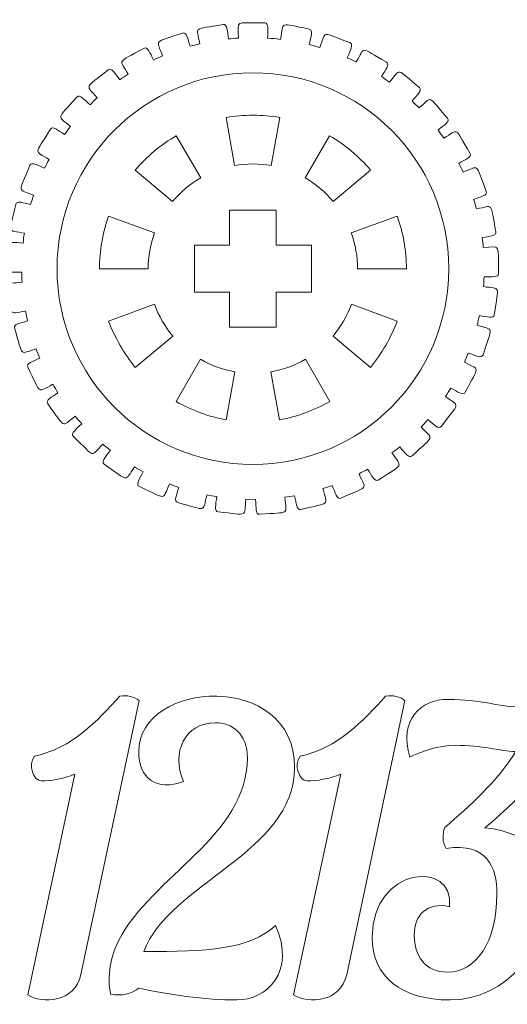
# Model space of a CAD drawing. Header units: millimetres. Extents: x -1094 to 1155, y -1556 to 1707.
# Tile 131 of 149: x 586 to 627, y 980 to 1064. Entities that reach past the tile are written whole.
import ezdxf

# ---------------------------------------------------------------- set-up
doc = ezdxf.new("R2010")
doc.units = ezdxf.units.MM
doc.header["$MEASUREMENT"] = 0
doc.layers.add('Layer 1', color=7, linetype='Continuous')

msp = doc.modelspace()

# ---------------------------------------------------------------- linework, layer by layer
at = {"layer": 'Layer 1', "color": 250, "lineweight": 9}
for points, knots in [([(606.4618, 1063.7722), (606.8318, 1063.7722), (606.7118, 1063.1622), (606.7118, 1062.4722), (606.7118, 1062.4722), (607.0818, 1062.4522), (607.4518, 1062.4222), (607.8118, 1062.3722), (607.8118, 1062.3722), (608.1118, 1063.9622), (607.6318, 1063.7522), (610.2718, 1063.2522), (610.2718, 1063.2522), (610.6418, 1063.1822), (610.4018, 1062.6022), (610.2718, 1061.9222), (610.2718, 1061.9222), (610.5818, 1061.8522), (610.8818, 1061.7622), (611.1818, 1061.6722), (611.1818, 1061.6722), (611.7318, 1063.1422), (611.2318, 1063.0222), (613.7418, 1062.0922), (613.7418, 1062.0922), (614.0918, 1061.9522), (613.7618, 1061.4322), (613.5218, 1060.8022), (613.5218, 1060.8022), (613.7818, 1060.6822), (614.0318, 1060.5622), (614.2818, 1060.4422), (614.2818, 1060.4422), (615.0718, 1061.7922), (614.5618, 1061.7622), (616.8718, 1060.4122), (616.8718, 1060.4122), (617.1918, 1060.2322), (616.7818, 1059.7722), (616.4418, 1059.1822), (616.4418, 1059.1822), (616.6818, 1059.0322), (616.9118, 1058.8722), (617.1318, 1058.7022), (617.1318, 1058.7022), (618.1318, 1059.9022), (617.6318, 1059.9522), (619.6818, 1058.2422), (619.6818, 1058.2422), (619.9618, 1058.0022), (619.4818, 1057.6222), (619.0518, 1057.1022), (619.0518, 1057.1022), (619.2618, 1056.9122), (619.4618, 1056.7122), (619.6518, 1056.5122), (619.6518, 1056.5122), (620.8318, 1057.5122), (620.3418, 1057.6522), (622.0818, 1055.6222), (622.0818, 1055.6222), (622.3218, 1055.3322), (621.7918, 1055.0422), (621.2818, 1054.6122), (621.2818, 1054.6122), (621.4418, 1054.3822), (621.6118, 1054.1522), (621.7718, 1053.9222), (621.7718, 1053.9222), (623.0918, 1054.7122), (622.6418, 1054.9322), (624.0018, 1052.6322), (624.0018, 1052.6322), (624.1918, 1052.3122), (623.6218, 1052.1122), (623.0518, 1051.7722), (623.0518, 1051.7722), (623.1818, 1051.5222), (623.3018, 1051.2722), (623.4218, 1051.0222), (623.4218, 1051.0222), (624.8518, 1051.5622), (624.4418, 1051.8622), (625.4018, 1049.3622), (625.4018, 1049.3622), (625.5318, 1049.0222), (624.9418, 1048.9222), (624.3218, 1048.6822), (624.3218, 1048.6822), (624.4018, 1048.4122), (624.4818, 1048.1422), (624.5618, 1047.8722), (624.5618, 1047.8722), (626.0518, 1048.1722), (625.7018, 1048.5322), (626.2218, 1045.9122), (626.2218, 1045.9122), (626.2918, 1045.5422), (625.6918, 1045.5522), (625.0518, 1045.4222), (625.0518, 1045.4222), (625.0818, 1045.1422), (625.1218, 1044.8622), (625.1418, 1044.5822), (625.1418, 1044.5822), (626.6618, 1044.6222), (626.3818, 1045.0322), (626.4518, 1042.3622), (626.4518, 1042.3622), (626.4618, 1041.9922), (625.8718, 1042.0922), (625.2118, 1042.0822), (625.2118, 1042.0822), (625.2018, 1041.7922), (625.1918, 1041.5122), (625.1618, 1041.2322), (625.1618, 1041.2322), (626.6718, 1041.0222), (626.4618, 1041.4722), (626.0818, 1038.8322), (626.0818, 1038.8322), (626.0318, 1038.4622), (625.4618, 1038.6622), (624.8118, 1038.7622), (624.8118, 1038.7622), (624.7518, 1038.4822), (624.6918, 1038.2022), (624.6218, 1037.9322), (624.6218, 1037.9322), (626.0718, 1037.4622), (625.9418, 1037.9522), (625.1218, 1035.4122), (625.1218, 1035.4122), (625.0118, 1035.0522), (624.4818, 1035.3522), (623.8618, 1035.5522), (623.8618, 1035.5522), (623.7518, 1035.2922), (623.6418, 1035.0322), (623.5318, 1034.7722), (623.5318, 1034.7722), (624.8818, 1034.0622), (624.8318, 1034.5622), (623.6018, 1032.2022), (623.6018, 1032.2022), (623.4318, 1031.8722), (622.9618, 1032.2522), (622.3718, 1032.5622), (622.3718, 1032.5622), (622.2218, 1032.3122), (622.0718, 1032.0822), (621.9118, 1031.8422), (621.9118, 1031.8422), (623.1418, 1030.9122), (623.1718, 1031.4222), (621.5618, 1029.2922), (621.5618, 1029.2922), (621.3318, 1028.9922), (620.9318, 1029.4522), (620.4018, 1029.8622), (620.4018, 1029.8622), (620.2118, 1029.6422), (620.0218, 1029.4422), (619.8318, 1029.2322), (619.8318, 1029.2322), (620.8918, 1028.1022), (621.0118, 1028.5922), (619.0618, 1026.7722), (619.0618, 1026.7722), (618.7818, 1026.5122), (618.4618, 1027.0322), (618.0018, 1027.5322), (618.0018, 1027.5322), (617.7918, 1027.3522), (617.5718, 1027.1822), (617.3418, 1027.0122), (617.3418, 1027.0122), (618.2018, 1025.7122), (618.4018, 1026.1722), (616.1718, 1024.7022), (616.1718, 1024.7022), (615.8618, 1024.5022), (615.6318, 1025.0722), (615.2518, 1025.6322), (615.2518, 1025.6322), (615.0118, 1025.4922), (614.7618, 1025.3622), (614.5218, 1025.2322), (614.5218, 1025.2322), (615.1418, 1023.8022), (615.4218, 1024.2322), (612.9718, 1023.1522), (612.9718, 1023.1522), (612.6318, 1023.0022), (612.5018, 1023.6122), (612.2318, 1024.2322), (612.2318, 1024.2322), (611.9618, 1024.1322), (611.7018, 1024.0422), (611.4318, 1023.9622), (611.4318, 1023.9622), (611.8118, 1022.4422), (612.1518, 1022.8222), (609.5618, 1022.1722), (609.5618, 1022.1722), (609.2018, 1022.0822), (609.1718, 1022.7022), (609.0118, 1023.3622), (609.0118, 1023.3622), (608.7318, 1023.3122), (608.4618, 1023.2622), (608.1818, 1023.2222), (608.1818, 1023.2222), (608.3018, 1021.6622), (608.7018, 1021.9722), (606.0318, 1021.7722), (606.0318, 1021.7722), (605.6618, 1021.7422), (605.7418, 1022.3622), (605.6818, 1023.0422), (605.6818, 1023.0422), (605.6818, 1023.0422), (604.8518, 1023.0522), (604.8518, 1023.0522), (604.8518, 1023.0522), (604.7018, 1021.4822), (605.1518, 1021.7222), (602.4918, 1021.9722), (602.4918, 1021.9722), (602.1118, 1022.0122), (602.2918, 1022.6022), (602.3618, 1023.2822), (602.3618, 1023.2822), (602.0818, 1023.3222), (601.8018, 1023.3722), (601.5318, 1023.4322), (601.5318, 1023.4322), (601.1218, 1021.9122), (601.6118, 1022.0822), (599.0318, 1022.7722), (599.0318, 1022.7722), (598.6618, 1022.8722), (598.9418, 1023.4222), (599.1218, 1024.0722), (599.1218, 1024.0722), (598.8518, 1024.1622), (598.5918, 1024.2622), (598.3318, 1024.3622), (598.3318, 1024.3622), (597.6718, 1022.9422), (598.1818, 1023.0222), (595.7518, 1024.1422), (595.7518, 1024.1422), (595.4118, 1024.3022), (595.7718, 1024.7922), (596.0618, 1025.4122), (596.0618, 1025.4122), (595.8118, 1025.5422), (595.5718, 1025.6822), (595.3318, 1025.8222), (595.3318, 1025.8222), (594.4418, 1024.5422), (594.9518, 1024.5322), (592.7518, 1026.0422), (592.7518, 1026.0422), (592.4418, 1026.2622), (592.8818, 1026.6822), (593.2718, 1027.2422), (593.2718, 1027.2422), (593.0518, 1027.4122), (592.8318, 1027.5922), (592.6218, 1027.7722), (592.6218, 1027.7722), (591.5318, 1026.6522), (592.0318, 1026.5622), (590.1118, 1028.4322), (590.1118, 1028.4322), (589.8518, 1028.6922), (590.3518, 1029.0322), (590.8218, 1029.5122), (590.8218, 1029.5122), (590.6318, 1029.7222), (590.4518, 1029.9322), (590.2718, 1030.1522), (590.2718, 1030.1522), (589.0218, 1029.2322), (589.4918, 1029.0622), (587.9218, 1031.2222), (587.9218, 1031.2222), (587.7018, 1031.5222), (588.2518, 1031.7722), (588.7918, 1032.1622), (588.7918, 1032.1622), (588.6418, 1032.4022), (588.4918, 1032.6422), (588.3518, 1032.8822), (588.3518, 1032.8822), (586.9718, 1032.2022), (587.4118, 1031.9522), (586.2218, 1034.3422), (586.2218, 1034.3422), (586.0618, 1034.6722), (586.6418, 1034.8322), (587.2318, 1035.1222), (587.2318, 1035.1222), (587.1218, 1035.3822), (587.0218, 1035.6422), (586.9218, 1035.9122), (586.9218, 1035.9122), (585.4618, 1035.4722), (585.8418, 1035.1422), (585.0818, 1037.7022), (585.0818, 1037.7022), (584.9718, 1038.0622), (585.5718, 1038.1122), (586.2018, 1038.3022), (586.2018, 1038.3022), (586.1418, 1038.5822), (586.0818, 1038.8522), (586.0318, 1039.1322), (586.0318, 1039.1322), (584.5118, 1038.9422), (584.8418, 1038.5622), (584.5118, 1041.2122), (584.5118, 1041.2122), (584.4718, 1041.5822), (585.0718, 1041.5322), (585.7218, 1041.6122), (585.7218, 1041.6122), (585.7118, 1041.8922), (585.7018, 1042.1722), (585.6918, 1042.4622), (585.6918, 1042.4622), (584.1718, 1042.5322), (584.4218, 1042.1022), (584.5518, 1044.7622), (584.5518, 1044.7622), (584.5718, 1045.1322), (585.1518, 1044.9922), (585.8118, 1044.9622), (585.8118, 1044.9622), (585.8418, 1045.2422), (585.8718, 1045.5222), (585.9218, 1045.7922), (585.9218, 1045.7922), (584.4318, 1046.1222), (584.6118, 1045.6522), (585.1818, 1048.2622), (585.1818, 1048.2622), (585.2618, 1048.6222), (585.8118, 1048.3822), (586.4518, 1048.2422), (586.4518, 1048.2422), (586.5318, 1048.5122), (586.6218, 1048.7822), (586.7118, 1049.0422), (586.7118, 1049.0422), (585.2918, 1049.6222), (585.3918, 1049.1322), (586.4018, 1051.6022), (586.4018, 1051.6022), (586.5418, 1051.9422), (587.0418, 1051.6122), (587.6518, 1051.3622), (587.6518, 1051.3622), (587.7718, 1051.6122), (587.9018, 1051.8622), (588.0418, 1052.1122), (588.0418, 1052.1122), (586.7318, 1052.9222), (586.7518, 1052.4222), (588.1518, 1054.6922), (588.1518, 1054.6922), (588.3518, 1055.0022), (588.7918, 1054.5922), (589.3618, 1054.2322), (589.3618, 1054.2322), (589.5218, 1054.4622), (589.6918, 1054.6922), (589.8618, 1054.9122), (589.8618, 1054.9122), (588.7118, 1055.9322), (588.6418, 1055.4322), (590.4118, 1057.4322), (590.4118, 1057.4322), (590.6518, 1057.7122), (591.0218, 1057.2222), (591.5318, 1056.7822), (591.5318, 1056.7822), (591.7218, 1056.9822), (591.9318, 1057.1722), (592.1418, 1057.3622), (592.1418, 1057.3622), (591.1618, 1058.5722), (591.0118, 1058.0822), (593.0918, 1059.7622), (593.0918, 1059.7622), (593.3818, 1059.9922), (593.6618, 1059.4522), (594.0918, 1058.9222), (594.0918, 1058.9222), (594.3218, 1059.0822), (594.5518, 1059.2422), (594.7818, 1059.3922), (594.7818, 1059.3922), (594.0318, 1060.7522), (593.7918, 1060.3022), (596.1318, 1061.6022), (596.1318, 1061.6022), (596.4518, 1061.7822), (596.6418, 1061.2022), (596.9718, 1060.6022), (596.9718, 1060.6022), (597.2218, 1060.7222), (597.4818, 1060.8422), (597.7318, 1060.9522), (597.7318, 1060.9522), (597.2218, 1062.4222), (596.9118, 1062.0222), (599.4318, 1062.9122), (599.4318, 1062.9122), (599.7818, 1063.0322), (599.8718, 1062.4222), (600.0918, 1061.7822), (600.0918, 1061.7822), (600.3618, 1061.8522), (600.6318, 1061.9222), (600.9118, 1061.9922), (600.9118, 1061.9922), (600.6418, 1063.5322), (600.2718, 1063.1822), (602.9118, 1063.6322), (602.9118, 1063.6322), (603.2818, 1063.7022), (603.2618, 1063.0822), (603.3718, 1062.4022), (603.3718, 1062.4022), (603.6518, 1062.4322), (603.9318, 1062.4622), (604.2118, 1062.4722), (604.2118, 1062.4722), (604.2118, 1064.0522), (603.7818, 1063.7722), (606.4618, 1063.7722)], [0, 0, 0, 0, 0.0089286, 0.0089286, 0.0089286, 0.0089286, 0.0178571, 0.0178571, 0.0178571, 0.0178571, 0.0267857, 0.0267857, 0.0267857, 0.0267857, 0.0357143, 0.0357143, 0.0357143, 0.0357143, 0.0446429, 0.0446429, 0.0446429, 0.0446429, 0.0535714, 0.0535714, 0.0535714, 0.0535714, 0.0625, 0.0625, 0.0625, 0.0625, 0.0714286, 0.0714286, 0.0714286, 0.0714286, 0.0803571, 0.0803571, 0.0803571, 0.0803571, 0.0892857, 0.0892857, 0.0892857, 0.0892857, 0.0982143, 0.0982143, 0.0982143, 0.0982143, 0.1071429, 0.1071429, 0.1071429, 0.1071429, 0.1160714, 0.1160714, 0.1160714, 0.1160714, 0.125, 0.125, 0.125, 0.125, 0.1339286, 0.1339286, 0.1339286, 0.1339286, 0.1428571, 0.1428571, 0.1428571, 0.1428571, 0.1517857, 0.1517857, 0.1517857, 0.1517857, 0.1607143, 0.1607143, 0.1607143, 0.1607143, 0.1696429, 0.1696429, 0.1696429, 0.1696429, 0.1785714, 0.1785714, 0.1785714, 0.1785714, 0.1875, 0.1875, 0.1875, 0.1875, 0.1964286, 0.1964286, 0.1964286, 0.1964286, 0.2053571, 0.2053571, 0.2053571, 0.2053571, 0.2142857, 0.2142857, 0.2142857, 0.2142857, 0.2232143, 0.2232143, 0.2232143, 0.2232143, 0.2321429, 0.2321429, 0.2321429, 0.2321429, 0.2410714, 0.2410714, 0.2410714, 0.2410714, 0.25, 0.25, 0.25, 0.25, 0.2589286, 0.2589286, 0.2589286, 0.2589286, 0.2678571, 0.2678571, 0.2678571, 0.2678571, 0.2767857, 0.2767857, 0.2767857, 0.2767857, 0.2857143, 0.2857143, 0.2857143, 0.2857143, 0.2946429, 0.2946429, 0.2946429, 0.2946429, 0.3035714, 0.3035714, 0.3035714, 0.3035714, 0.3125, 0.3125, 0.3125, 0.3125, 0.3214286, 0.3214286, 0.3214286, 0.3214286, 0.3303571, 0.3303571, 0.3303571, 0.3303571, 0.3392857, 0.3392857, 0.3392857, 0.3392857, 0.3482143, 0.3482143, 0.3482143, 0.3482143, 0.3571429, 0.3571429, 0.3571429, 0.3571429, 0.3660714, 0.3660714, 0.3660714, 0.3660714, 0.375, 0.375, 0.375, 0.375, 0.3839286, 0.3839286, 0.3839286, 0.3839286, 0.3928571, 0.3928571, 0.3928571, 0.3928571, 0.4017857, 0.4017857, 0.4017857, 0.4017857, 0.4107143, 0.4107143, 0.4107143, 0.4107143, 0.4196429, 0.4196429, 0.4196429, 0.4196429, 0.4285714, 0.4285714, 0.4285714, 0.4285714, 0.4375, 0.4375, 0.4375, 0.4375, 0.4464286, 0.4464286, 0.4464286, 0.4464286, 0.4553571, 0.4553571, 0.4553571, 0.4553571, 0.4642857, 0.4642857, 0.4642857, 0.4642857, 0.4732143, 0.4732143, 0.4732143, 0.4732143, 0.4821429, 0.4821429, 0.4821429, 0.4821429, 0.4910714, 0.4910714, 0.4910714, 0.4910714, 0.5, 0.5, 0.5, 0.5, 0.5089286, 0.5089286, 0.5089286, 0.5089286, 0.5178571, 0.5178571, 0.5178571, 0.5178571, 0.5267857, 0.5267857, 0.5267857, 0.5267857, 0.5357143, 0.5357143, 0.5357143, 0.5357143, 0.5446429, 0.5446429, 0.5446429, 0.5446429, 0.5535714, 0.5535714, 0.5535714, 0.5535714, 0.5625, 0.5625, 0.5625, 0.5625, 0.5714286, 0.5714286, 0.5714286, 0.5714286, 0.5803571, 0.5803571, 0.5803571, 0.5803571, 0.5892857, 0.5892857, 0.5892857, 0.5892857, 0.5982143, 0.5982143, 0.5982143, 0.5982143, 0.6071429, 0.6071429, 0.6071429, 0.6071429, 0.6160714, 0.6160714, 0.6160714, 0.6160714, 0.625, 0.625, 0.625, 0.625, 0.6339286, 0.6339286, 0.6339286, 0.6339286, 0.6428571, 0.6428571, 0.6428571, 0.6428571, 0.6517857, 0.6517857, 0.6517857, 0.6517857, 0.6607143, 0.6607143, 0.6607143, 0.6607143, 0.6696429, 0.6696429, 0.6696429, 0.6696429, 0.6785714, 0.6785714, 0.6785714, 0.6785714, 0.6875, 0.6875, 0.6875, 0.6875, 0.6964286, 0.6964286, 0.6964286, 0.6964286, 0.7053571, 0.7053571, 0.7053571, 0.7053571, 0.7142857, 0.7142857, 0.7142857, 0.7142857, 0.7232143, 0.7232143, 0.7232143, 0.7232143, 0.7321429, 0.7321429, 0.7321429, 0.7321429, 0.7410714, 0.7410714, 0.7410714, 0.7410714, 0.75, 0.75, 0.75, 0.75, 0.7589286, 0.7589286, 0.7589286, 0.7589286, 0.7678571, 0.7678571, 0.7678571, 0.7678571, 0.7767857, 0.7767857, 0.7767857, 0.7767857, 0.7857143, 0.7857143, 0.7857143, 0.7857143, 0.7946429, 0.7946429, 0.7946429, 0.7946429, 0.8035714, 0.8035714, 0.8035714, 0.8035714, 0.8125, 0.8125, 0.8125, 0.8125, 0.8214286, 0.8214286, 0.8214286, 0.8214286, 0.8303571, 0.8303571, 0.8303571, 0.8303571, 0.8392857, 0.8392857, 0.8392857, 0.8392857, 0.8482143, 0.8482143, 0.8482143, 0.8482143, 0.8571429, 0.8571429, 0.8571429, 0.8571429, 0.8660714, 0.8660714, 0.8660714, 0.8660714, 0.875, 0.875, 0.875, 0.875, 0.8839286, 0.8839286, 0.8839286, 0.8839286, 0.8928571, 0.8928571, 0.8928571, 0.8928571, 0.9017857, 0.9017857, 0.9017857, 0.9017857, 0.9107143, 0.9107143, 0.9107143, 0.9107143, 0.9196429, 0.9196429, 0.9196429, 0.9196429, 0.9285714, 0.9285714, 0.9285714, 0.9285714, 0.9375, 0.9375, 0.9375, 0.9375, 0.9464286, 0.9464286, 0.9464286, 0.9464286, 0.9553571, 0.9553571, 0.9553571, 0.9553571, 0.9642857, 0.9642857, 0.9642857, 0.9642857, 0.9732143, 0.9732143, 0.9732143, 0.9732143, 0.9821429, 0.9821429, 0.9821429, 0.9821429, 1, 1, 1, 1]), ([(607.0218, 1051.5822), (606.0018, 1051.7622), (604.9118, 1051.7622), (603.8818, 1051.5822), (603.8818, 1051.5822), (603.8818, 1051.5822), (603.1718, 1055.6922), (603.1718, 1055.6922), (603.1718, 1055.6922), (604.5918, 1055.9422), (606.3218, 1055.9422), (607.7418, 1055.6922), (607.7418, 1055.6922), (607.7418, 1055.6922), (607.0218, 1051.5822), (607.0218, 1051.5822)], [0, 0, 0, 0, 0.2, 0.2, 0.2, 0.2, 0.4, 0.4, 0.4, 0.4, 0.6, 0.6, 0.6, 0.6, 1, 1, 1, 1]), ([(600.9918, 1050.5222), (600.0918, 1050.0122), (599.2518, 1049.3122), (598.5918, 1048.5122), (598.5918, 1048.5122), (598.5918, 1048.5122), (595.4018, 1051.2022), (595.4018, 1051.2022), (595.4018, 1051.2022), (596.3218, 1052.3122), (597.6418, 1053.4122), (598.9018, 1054.1322), (598.9018, 1054.1322), (598.9018, 1054.1322), (600.9918, 1050.5222), (600.9918, 1050.5222)], [0, 0, 0, 0, 0.2, 0.2, 0.2, 0.2, 0.4, 0.4, 0.4, 0.4, 0.6, 0.6, 0.6, 0.6, 1, 1, 1, 1]), ([(609.9118, 1050.5222), (609.9118, 1050.5222), (612.0118, 1054.1322), (612.0118, 1054.1322), (612.0118, 1054.1322), (613.2618, 1053.4122), (614.5818, 1052.3122), (615.5118, 1051.2022), (615.5118, 1051.2022), (615.5118, 1051.2022), (612.3218, 1048.5122), (612.3218, 1048.5122), (612.3218, 1048.5122), (611.6518, 1049.3122), (610.8218, 1050.0122), (609.9118, 1050.5222)], [0, 0, 0, 0, 0.2, 0.2, 0.2, 0.2, 0.4, 0.4, 0.4, 0.4, 0.6, 0.6, 0.6, 0.6, 1, 1, 1, 1]), ([(597.0518, 1045.8422), (596.6918, 1044.8722), (596.5018, 1043.7922), (596.5018, 1042.7522), (596.5018, 1042.7522), (596.5018, 1042.7522), (592.3318, 1042.7622), (592.3318, 1042.7622), (592.3318, 1042.7622), (592.3318, 1044.2122), (592.6318, 1045.9022), (593.1218, 1047.2622), (593.1218, 1047.2622), (593.1218, 1047.2622), (597.0518, 1045.8422), (597.0518, 1045.8422)], [0, 0, 0, 0, 0.2, 0.2, 0.2, 0.2, 0.4, 0.4, 0.4, 0.4, 0.6, 0.6, 0.6, 0.6, 1, 1, 1, 1]), ([(607.4518, 1037.7722), (607.4518, 1037.7722), (603.4518, 1037.7722), (603.4518, 1037.7722), (603.4518, 1037.7722), (603.4518, 1037.7722), (603.4518, 1040.7722), (603.4518, 1040.7722), (603.4518, 1040.7722), (603.4518, 1040.7722), (600.4518, 1040.7722), (600.4518, 1040.7722), (600.4518, 1040.7722), (600.4518, 1040.7722), (600.4518, 1044.7722), (600.4518, 1044.7722), (600.4518, 1044.7722), (600.4518, 1044.7722), (603.4518, 1044.7722), (603.4518, 1044.7722), (603.4518, 1044.7722), (603.4518, 1044.7722), (603.4518, 1047.7722), (603.4518, 1047.7722), (603.4518, 1047.7722), (603.4518, 1047.7722), (607.4518, 1047.7722), (607.4518, 1047.7722), (607.4518, 1047.7722), (607.4518, 1047.7722), (607.4518, 1044.7722), (607.4518, 1044.7722), (607.4518, 1044.7722), (607.4518, 1044.7722), (610.4518, 1044.7722), (610.4518, 1044.7722), (610.4518, 1044.7722), (610.4518, 1044.7722), (610.4518, 1040.7722), (610.4518, 1040.7722), (610.4518, 1040.7722), (610.4518, 1040.7722), (607.4518, 1040.7722), (607.4518, 1040.7722), (607.4518, 1040.7722), (607.4518, 1040.7722), (607.4518, 1037.7722), (607.4518, 1037.7722)], [0, 0, 0, 0, 0.0769231, 0.0769231, 0.0769231, 0.0769231, 0.1538462, 0.1538462, 0.1538462, 0.1538462, 0.2307692, 0.2307692, 0.2307692, 0.2307692, 0.3076923, 0.3076923, 0.3076923, 0.3076923, 0.3846154, 0.3846154, 0.3846154, 0.3846154, 0.4615385, 0.4615385, 0.4615385, 0.4615385, 0.5384615, 0.5384615, 0.5384615, 0.5384615, 0.6153846, 0.6153846, 0.6153846, 0.6153846, 0.6923077, 0.6923077, 0.6923077, 0.6923077, 0.7692308, 0.7692308, 0.7692308, 0.7692308, 0.8461538, 0.8461538, 0.8461538, 0.8461538, 1, 1, 1, 1]), ([(614.4018, 1042.7522), (614.4018, 1043.7922), (614.2118, 1044.8722), (613.8618, 1045.8422), (613.8618, 1045.8422), (613.8618, 1045.8422), (617.7818, 1047.2622), (617.7818, 1047.2622), (617.7818, 1047.2622), (618.2818, 1045.9022), (618.5818, 1044.2122), (618.5718, 1042.7622), (618.5718, 1042.7622), (618.5718, 1042.7622), (614.4018, 1042.7522), (614.4018, 1042.7522)], [0, 0, 0, 0, 0.2, 0.2, 0.2, 0.2, 0.4, 0.4, 0.4, 0.4, 0.6, 0.6, 0.6, 0.6, 1, 1, 1, 1]), ([(597.0418, 1039.7222), (597.3918, 1038.7422), (597.9418, 1037.8022), (598.6118, 1037.0022), (598.6118, 1037.0022), (598.6118, 1037.0022), (595.4018, 1034.3322), (595.4018, 1034.3322), (595.4018, 1034.3322), (594.4718, 1035.4322), (593.6118, 1036.9322), (593.1218, 1038.2822), (593.1218, 1038.2822), (593.1218, 1038.2822), (597.0418, 1039.7222), (597.0418, 1039.7222)], [0, 0, 0, 0, 0.2, 0.2, 0.2, 0.2, 0.4, 0.4, 0.4, 0.4, 0.6, 0.6, 0.6, 0.6, 1, 1, 1, 1]), ([(612.3018, 1037.0022), (612.9718, 1037.8022), (613.5118, 1038.7422), (613.8718, 1039.7222), (613.8718, 1039.7222), (613.8718, 1039.7222), (617.7818, 1038.2822), (617.7818, 1038.2822), (617.7818, 1038.2822), (617.2918, 1036.9322), (616.4318, 1035.4322), (615.5018, 1034.3322), (615.5018, 1034.3322), (615.5018, 1034.3322), (612.3018, 1037.0022), (612.3018, 1037.0022)], [0, 0, 0, 0, 0.2, 0.2, 0.2, 0.2, 0.4, 0.4, 0.4, 0.4, 0.6, 0.6, 0.6, 0.6, 1, 1, 1, 1]), ([(600.9618, 1035.0222), (601.8618, 1034.5022), (602.8918, 1034.1322), (603.9118, 1033.9522), (603.9118, 1033.9522), (603.9118, 1033.9522), (603.1818, 1029.8422), (603.1818, 1029.8422), (603.1818, 1029.8422), (601.7618, 1030.0922), (600.1418, 1030.6822), (598.8918, 1031.4122), (598.8918, 1031.4122), (598.8918, 1031.4122), (600.9618, 1035.0222), (600.9618, 1035.0222)], [0, 0, 0, 0, 0.2, 0.2, 0.2, 0.2, 0.4, 0.4, 0.4, 0.4, 0.6, 0.6, 0.6, 0.6, 1, 1, 1, 1]), ([(606.9918, 1033.9522), (608.0218, 1034.1322), (609.0418, 1034.5022), (609.9418, 1035.0222), (609.9418, 1035.0222), (609.9418, 1035.0222), (612.0218, 1031.4122), (612.0218, 1031.4122), (612.0218, 1031.4122), (610.7718, 1030.6822), (609.1518, 1030.0922), (607.7318, 1029.8422), (607.7318, 1029.8422), (607.7318, 1029.8422), (606.9918, 1033.9522), (606.9918, 1033.9522)], [0, 0, 0, 0, 0.2, 0.2, 0.2, 0.2, 0.4, 0.4, 0.4, 0.4, 0.6, 0.6, 0.6, 0.6, 1, 1, 1, 1]), ([(599.5218, 998.9322), (598.4218, 1001.4222), (599.6618, 1003.9522), (602.2418, 1003.9522), (602.2418, 1003.9522), (603.6618, 1003.9522), (604.9818, 1003.0422), (604.9818, 1000.9322), (604.9818, 1000.9322), (604.9818, 994.2622), (596.7818, 990.8022), (593.9618, 985.3122), (593.9618, 985.3122), (593.2918, 984.0222), (592.9818, 982.2222), (593.2918, 980.7622), (593.2918, 980.7622), (594.1318, 980.5622), (595.1218, 980.7322), (595.6918, 981.2722), (595.6918, 981.2722), (598.0018, 980.7322), (601.4618, 980.2522), (604.0718, 980.2522), (604.0718, 980.2522), (606.5818, 980.2522), (609.1918, 982.6322), (607.3918, 986.6322), (607.3918, 986.6322), (605.1518, 984.5322), (601.5218, 984.3922), (596.1318, 984.3922), (596.1318, 984.3922), (598.2718, 990.2222), (609.0218, 992.8322), (609.0218, 1000.1222), (609.0218, 1000.1222), (609.0218, 1008.4422), (595.6918, 1007.6222), (595.6918, 1001.4822), (595.6918, 1001.4822), (595.6918, 999.2122), (597.2218, 998.0522), (599.5218, 998.9322)], [0, 0, 0, 0, 0.0833333, 0.0833333, 0.0833333, 0.0833333, 0.1666667, 0.1666667, 0.1666667, 0.1666667, 0.25, 0.25, 0.25, 0.25, 0.3333333, 0.3333333, 0.3333333, 0.3333333, 0.4166667, 0.4166667, 0.4166667, 0.4166667, 0.5, 0.5, 0.5, 0.5, 0.5833333, 0.5833333, 0.5833333, 0.5833333, 0.6666667, 0.6666667, 0.6666667, 0.6666667, 0.75, 0.75, 0.75, 0.75, 0.8333333, 0.8333333, 0.8333333, 0.8333333, 1, 1, 1, 1]), ([(595.7418, 1005.8522), (595.2618, 1006.1922), (594.7218, 1006.3222), (594.0718, 1006.2222), (594.0718, 1006.2222), (592.1818, 1004.0922), (589.9718, 1001.7822), (586.7918, 1001.1022), (586.7918, 1001.1022), (586.1718, 1000.3222), (586.7218, 998.9722), (587.3618, 998.9722), (587.3618, 998.9722), (588.2118, 998.9722), (589.2618, 999.1722), (590.2418, 999.5422), (590.2418, 999.5422), (590.2418, 999.5422), (586.2118, 980.7022), (586.2118, 980.7022), (586.2118, 980.7022), (587.4418, 979.8822), (590.2518, 980.0522), (590.7518, 982.4222), (590.7518, 982.4222), (590.7518, 982.4222), (595.7418, 1005.8522), (595.7418, 1005.8522)], [0, 0, 0, 0, 0.125, 0.125, 0.125, 0.125, 0.25, 0.25, 0.25, 0.25, 0.375, 0.375, 0.375, 0.375, 0.5, 0.5, 0.5, 0.5, 0.625, 0.625, 0.625, 0.625, 0.75, 0.75, 0.75, 0.75, 1, 1, 1, 1]), ([(618.4518, 1005.8522), (617.9818, 1006.1922), (617.4418, 1006.3222), (616.7918, 1006.2222), (616.7918, 1006.2222), (614.8918, 1004.0922), (612.6918, 1001.7822), (609.5018, 1001.1022), (609.5018, 1001.1022), (608.8918, 1000.3222), (609.4418, 998.9722), (610.0818, 998.9722), (610.0818, 998.9722), (610.9318, 998.9722), (611.9818, 999.1722), (612.9618, 999.5422), (612.9618, 999.5422), (612.9618, 999.5422), (608.9318, 980.7022), (608.9318, 980.7022), (608.9318, 980.7022), (610.1618, 979.8822), (612.9618, 980.0522), (613.4718, 982.4222), (613.4718, 982.4222), (613.4718, 982.4222), (618.4518, 1005.8522), (618.4518, 1005.8522)], [0, 0, 0, 0, 0.125, 0.125, 0.125, 0.125, 0.25, 0.25, 0.25, 0.25, 0.375, 0.375, 0.375, 0.375, 0.5, 0.5, 0.5, 0.5, 0.625, 0.625, 0.625, 0.625, 0.75, 0.75, 0.75, 0.75, 1, 1, 1, 1]), ([(633.1818, 1005.3422), (632.9418, 1005.7122), (632.6018, 1005.9922), (631.9918, 1006.0922), (631.9918, 1006.0922), (630.7418, 1005.4822), (629.6518, 1005.2722), (628.6018, 1005.2722), (628.6018, 1005.2722), (626.6718, 1005.2722), (624.8418, 1005.9522), (622.1618, 1005.9522), (622.1618, 1005.9522), (619.7518, 1005.9522), (617.9218, 1004.2222), (618.8718, 1001.0022), (618.8718, 1001.0022), (619.6918, 1001.4822), (621.3818, 1002.0222), (622.7718, 1002.0222), (622.7718, 1002.0222), (625.0118, 1002.0222), (626.5318, 1001.5422), (627.9218, 1001.4822), (627.9218, 1001.4822), (626.2618, 998.8722), (623.9918, 996.8322), (621.8518, 995.0022), (621.8518, 995.0022), (621.6518, 994.4622), (621.6218, 993.7822), (621.9618, 993.2122), (621.9618, 993.2122), (625.4818, 993.7122), (626.3018, 991.6122), (626.3018, 989.3122), (626.3018, 989.3122), (626.3018, 985.1422), (624.5018, 982.6322), (622.0918, 982.6322), (622.0918, 982.6322), (620.1618, 982.6322), (619.2418, 984.0522), (619.2418, 985.7822), (619.2418, 985.7822), (619.2418, 987.5122), (620.3318, 988.6622), (622.2618, 988.2222), (622.2618, 988.2222), (622.7318, 992.2622), (615.6518, 991.7122), (615.6518, 985.6122), (615.6518, 985.6122), (615.6518, 982.2222), (618.1618, 980.2522), (622.3018, 980.2522), (622.3018, 980.2522), (627.1818, 980.2522), (630.7018, 984.7322), (630.7018, 989.6522), (630.7018, 989.6522), (630.7018, 992.1522), (629.3118, 994.5922), (625.2818, 994.9722), (625.2818, 994.9722), (628.7018, 997.8222), (632.3018, 1001.6522), (633.1818, 1005.3422)], [0, 0, 0, 0, 0.0555556, 0.0555556, 0.0555556, 0.0555556, 0.1111111, 0.1111111, 0.1111111, 0.1111111, 0.1666667, 0.1666667, 0.1666667, 0.1666667, 0.2222222, 0.2222222, 0.2222222, 0.2222222, 0.2777778, 0.2777778, 0.2777778, 0.2777778, 0.3333333, 0.3333333, 0.3333333, 0.3333333, 0.3888889, 0.3888889, 0.3888889, 0.3888889, 0.4444444, 0.4444444, 0.4444444, 0.4444444, 0.5, 0.5, 0.5, 0.5, 0.5555556, 0.5555556, 0.5555556, 0.5555556, 0.6111111, 0.6111111, 0.6111111, 0.6111111, 0.6666667, 0.6666667, 0.6666667, 0.6666667, 0.7222222, 0.7222222, 0.7222222, 0.7222222, 0.7777778, 0.7777778, 0.7777778, 0.7777778, 0.8333333, 0.8333333, 0.8333333, 0.8333333, 0.8888889, 0.8888889, 0.8888889, 0.8888889, 1, 1, 1, 1])]:
    msp.add_open_spline(points, degree=3, knots=knots, dxfattribs=at)
at = {"layer": 'Layer 1', "color": 242, "lineweight": 9}
msp.add_open_spline([(588.7118, 1042.7722), (588.7118, 1033.5222), (596.2118, 1026.0322), (605.4518, 1026.0322), (605.4518, 1026.0322), (614.7018, 1026.0322), (622.1918, 1033.5222), (622.1918, 1042.7722), (622.1918, 1042.7722), (622.1918, 1052.0122), (614.7018, 1059.5122), (605.4518, 1059.5122), (605.4518, 1059.5122), (596.2118, 1059.5122), (588.7118, 1052.0122), (588.7118, 1042.7722)], degree=3, knots=[0, 0, 0, 0, 0.2, 0.2, 0.2, 0.2, 0.4, 0.4, 0.4, 0.4, 0.6, 0.6, 0.6, 0.6, 1, 1, 1, 1], dxfattribs=at)

doc.saveas('drawing.dxf')
